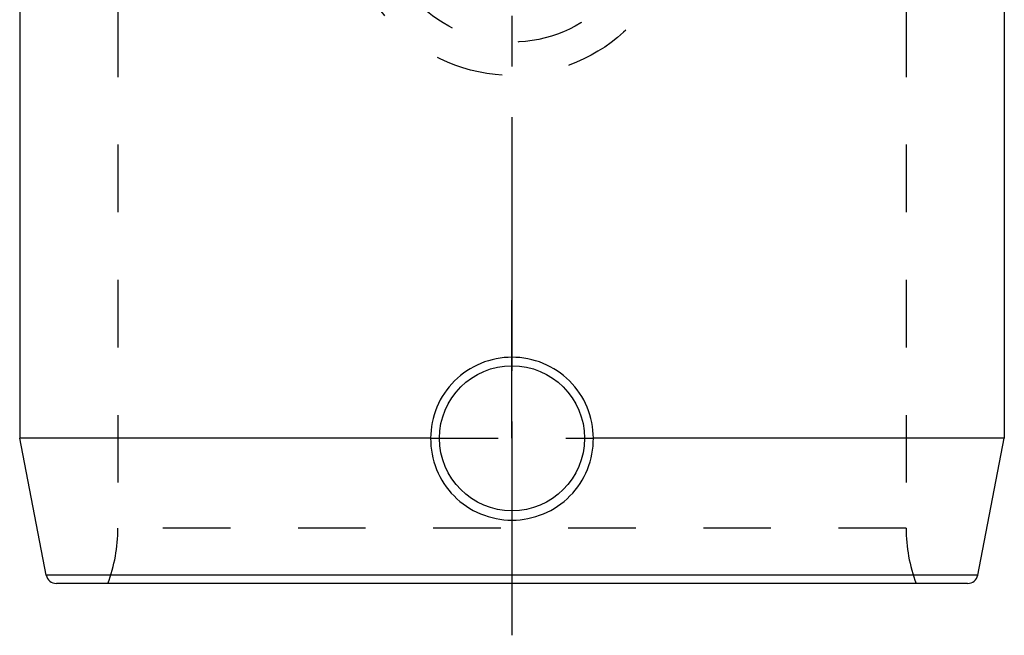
# Model space of a CAD drawing. Header units: millimetres. Extents: x 410 to 585, y 410 to 585.
# Tile 2 of 4: x 490 to 585, y 410 to 469. Entities that reach past the tile are written whole.
import ezdxf

# ---------------------------------------------------------------- set-up
doc = ezdxf.new("R2010")
doc.units = ezdxf.units.MM
doc.header["$LTSCALE"] = 65.185185
doc.linetypes.add('CENTER', pattern=[0.6, 0.375, -0.075, 0.075, -0.075])
doc.linetypes.add('HIDDEN', pattern=[0.2, 0.1, -0.1])
for name, color, linetype in [('ACHSEN_S', 7, 'CONTINUOUS'), ('KOERPER', 7, 'CONTINUOUS'), ('KONST.EL_MIT_GEO', 7, 'CONTINUOUS'), ('KURVEN', 7, 'CONTINUOUS')]:
    doc.layers.add(name, color=color, linetype=linetype)

msp = doc.modelspace()

# ---------------------------------------------------------------- linework, layer by layer
at = {"layer": 'ACHSEN_S', "color": 2, "linetype": 'CENTER'}
msp.add_line((537.5, 538.181), (537.5, 410), dxfattribs=at)
at = {"layer": 'KOERPER', "color": 7, "linetype": 'Continuous'}
for p, q in [((585, 493.928), (585, 429)), ((490, 486), (490, 429)), ((529.652, 429), (490, 429)), ((585, 429), (545.348, 429))]:
    msp.add_line(p, q, dxfattribs=at)
at = {"layer": 'KOERPER', "color": 2, "linetype": 'CENTER'}
for q in [(537.5, 442.31), (537.5, 415.69)]:
    msp.add_line((537.5, 429), q, dxfattribs=at)
at = {"layer": 'KOERPER', "color": 8, "linetype": 'HIDDEN'}
msp.add_line((529.652, 429), (545.348, 429), dxfattribs=at)
at = {"layer": 'KOERPER', "color": 7, "linetype": 'Continuous'}
msp.add_circle((537.5, 429), 7, dxfattribs=at)
for points, knots in [([(537.5, 436.814), (536.48, 436.814), (534.421, 436.408), (531.814, 434.675), (530.063, 432.079), (529.652, 430.019), (529.652, 429)], [0, 0, 0, 0, 0.250297, 0.500036, 0.749755, 1, 1, 1, 1]), ([(545.348, 429), (545.348, 430.019), (544.937, 432.079), (543.186, 434.675), (540.579, 436.408), (538.52, 436.814), (537.5, 436.814)], [0, 0, 0, 0, 0.250245, 0.499964, 0.749703, 1, 1, 1, 1]), ([(529.652, 429), (529.642, 427.984), (530.03, 425.916), (531.766, 423.287), (534.389, 421.519), (536.47, 421.106), (537.5, 421.106)], [0, 0, 0, 0, 0.247817, 0.497932, 0.748894, 1, 1, 1, 1]), ([(537.5, 421.106), (538.53, 421.106), (540.611, 421.519), (543.234, 423.287), (544.97, 425.916), (545.358, 427.984), (545.348, 429)], [0, 0, 0, 0, 0.25111, 0.502072, 0.752185, 1, 1, 1, 1])]:
    msp.add_open_spline(points, degree=3, knots=knots, dxfattribs=at)
at = {"layer": 'KONST.EL_MIT_GEO', "color": 8, "linetype": 'HIDDEN'}
for p, q in [((499.475, 483.392), (499.475, 420.32)), ((575.525, 483.392), (575.525, 420.32)), ((575.525, 420.32), (499.475, 420.32))]:
    msp.add_line(p, q, dxfattribs=at)
at = {"layer": 'KONST.EL_MIT_GEO', "color": 7, "linetype": 'Continuous'}
for p, q in [((492.564, 415.809), (490, 429)), ((582.436, 415.809), (585, 429)), ((582.436, 415.809), (492.564, 415.809)), ((581.454, 415), (493.546, 415))]:
    msp.add_line(p, q, dxfattribs=at)
at = {"layer": 'KONST.EL_MIT_GEO', "color": 8, "linetype": 'HIDDEN'}
for centre, start, end in [((484.475, 420.32), 339.22814, 360), ((590.525, 420.32), 180, 200.77186)]:
    msp.add_arc(centre, 15, start, end, dxfattribs=at)
at = {"layer": 'KONST.EL_MIT_GEO', "color": 7, "linetype": 'Continuous'}
for centre, start, end in [((493.546, 416), 191, 270), ((581.454, 416), 270, 349)]:
    msp.add_arc(centre, 1, start, end, dxfattribs=at)
at = {"layer": 'KURVEN', "color": 8, "linetype": 'HIDDEN'}
for radius in [16, 12.8]:
    msp.add_circle((537.5, 480), radius, dxfattribs=at)

doc.saveas('drawing.dxf')
